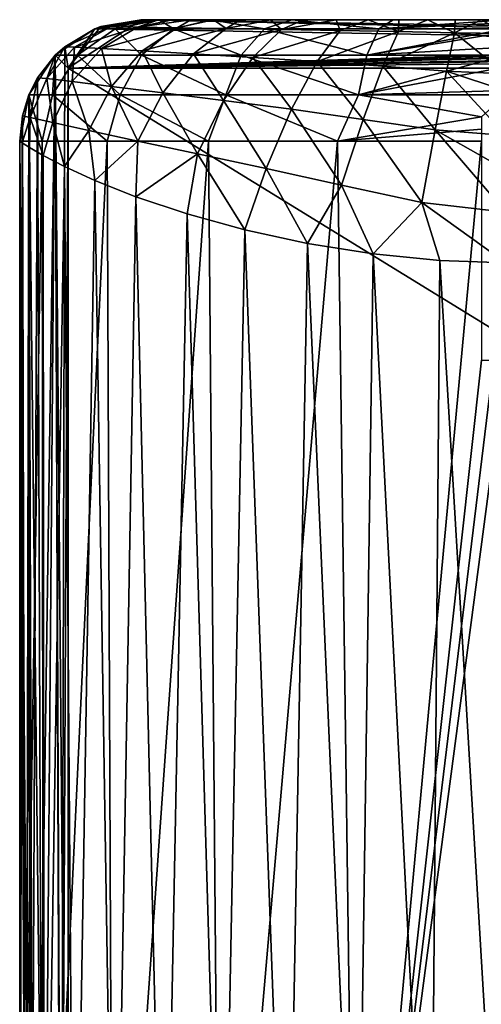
# Model space of a CAD drawing. Extents: x -54 to 446, y -6 to 1844.
# Tile 154 of 196: x -19 to 0, y 1803 to 1844. Entities that reach past the tile are written whole.
import ezdxf

# ---------------------------------------------------------------- set-up
doc = ezdxf.new("R2010")
doc.units = 0
doc.header["$LTSCALE"] = 52.148148
for name, color, linetype in [('761', 7, 'CONTINUOUS'), ('763', 7, 'CONTINUOUS'), ('765', 7, 'CONTINUOUS'), ('766', 7, 'CONTINUOUS'), ('768', 7, 'CONTINUOUS'), ('769', 7, 'CONTINUOUS'), ('779', 7, 'CONTINUOUS'), ('882', 7, 'CONTINUOUS'), ('884', 7, 'CONTINUOUS'), ('886', 7, 'CONTINUOUS'), ('887', 7, 'CONTINUOUS'), ('889', 7, 'CONTINUOUS'), ('894', 7, 'CONTINUOUS'), ('905', 7, 'CONTINUOUS')]:
    doc.layers.add(name, color=color, linetype=linetype)

msp = doc.modelspace()

# ---------------------------------------------------------------- linework, layer by layer
at = {"layer": '761', "color": 7, "linetype": 'CONTINUOUS'}
for points in [[(47.329, 1844, 0.025), (-13.997, 1844, 0.025), (47.329, 1844, 9.763), (47.329, 1844, 0.025)], [(-13.997, 1844, 0.025), (-13.695, 1844, 2.204), (-13.292, 1844, 3.329), (-13.997, 1844, 0.025)], [(-13.997, 1844, 0.025), (-13.292, 1844, 3.329), (-12.713, 1844, 4.443), (-13.997, 1844, 0.025)], [(-13.997, 1844, 0.025), (-12.713, 1844, 4.443), (-11.956, 1844, 5.52), (-13.997, 1844, 0.025)], [(-13.997, 1844, 0.025), (-11.956, 1844, 5.52), (-11.027, 1844, 6.53), (-13.997, 1844, 0.025)], [(-13.997, 1844, 0.025), (-11.027, 1844, 6.53), (-9.931, 1844, 7.448), (-13.997, 1844, 0.025)], [(-13.997, 1844, 0.025), (-9.931, 1844, 7.448), (-8.679, 1844, 8.25), (-13.997, 1844, 0.025)], [(-13.997, 1844, 0.025), (-8.679, 1844, 8.25), (-7.328, 1844, 8.896), (-13.997, 1844, 0.025)], [(-13.997, 1844, 0.025), (-7.328, 1844, 8.896), (-5.977, 1844, 9.361), (-13.997, 1844, 0.025)], [(-13.997, 1844, 0.025), (-5.977, 1844, 9.361), (-4.661, 1844, 9.672), (-13.997, 1844, 0.025)], [(-13.997, 1844, 0.025), (-4.661, 1844, 9.672), (-3.403, 1844, 9.859), (-13.997, 1844, 0.025)], [(-13.997, 1844, 0.025), (-3.403, 1844, 9.859), (-2.213, 1844, 9.956), (-13.997, 1844, 0.025)], [(-13.997, 1844, 0.025), (-2.213, 1844, 9.956), (-1.089, 1844, 9.994), (-13.997, 1844, 0.025)], [(-13.997, 1844, 0.025), (-1.089, 1844, 9.994), (-0.024, 1844, 10.002), (-13.997, 1844, 0.025)], [(-13.997, 1844, 0.025), (-0.024, 1844, 10.002), (1, 1844, 10), (-13.997, 1844, 0.025)], [(-13.997, 1844, 0.025), (1, 1844, 10), (24.039, 1844, 10), (-13.997, 1844, 0.025)], [(47.329, 1844, 9.763), (-13.997, 1844, 0.025), (47.202, 1844, 9.884), (47.329, 1844, 9.763)], [(47.202, 1844, 9.884), (-13.997, 1844, 0.025), (47.079, 1844, 10), (47.202, 1844, 9.884)], [(47.079, 1844, 10), (-13.997, 1844, 0.025), (24.039, 1844, 10), (47.079, 1844, 10)]]:
    msp.add_3dface(points, dxfattribs=at)
at = {"layer": '763', "color": 7, "linetype": 'CONTINUOUS'}
for points in [[(-15.912, 1843.619, 0.025), (-17, 1842, 0.025), (-17.144, 1842.887, 0.025), (-15.912, 1843.619, 0.025)], [(47.678, 1843.875, 0.025), (-17, 1842, 0.025), (47.329, 1844, 0.025), (47.678, 1843.875, 0.025)], [(47.329, 1844, 0.025), (-17, 1842, 0.025), (-13.997, 1844, 0.025), (47.329, 1844, 0.025)], [(-13.997, 1844, 0.025), (-17, 1842, 0.025), (-15.665, 1843.714, 0.025), (-13.997, 1844, 0.025)], [(47.847, 1843.637, 0.025), (-17, 1842, 0.025), (47.678, 1843.875, 0.025), (47.847, 1843.637, 0.025)], [(-15.665, 1843.714, 0.025), (-17, 1842, 0.025), (-15.912, 1843.619, 0.025), (-15.665, 1843.714, 0.025)], [(47.879, 1843.476, 0.025), (-17, 1842, 0.025), (47.847, 1843.637, 0.025), (47.879, 1843.476, 0.025)], [(-17, 1842, 0.025), (47.879, 1843.476, 0.025), (48.033, 1843.138, 0.025), (-17, 1842, 0.025)], [(-17.535, 1842.535, 0.025), (-17.144, 1842.887, 0.025), (-17.304, 1779.265, 0.025), (-17.535, 1842.535, 0.025)], [(-17.144, 1842.887, 0.025), (-17, 1842, 0.025), (-17.304, 1779.265, 0.025), (-17.144, 1842.887, 0.025)], [(48.378, 1843, 0.025), (-17, 1842, 0.025), (48.033, 1843.138, 0.025), (48.378, 1843, 0.025)], [(80, 1842, 0.025), (-17, 1842, 0.025), (80, 1843, 0.025), (80, 1842, 0.025)], [(80, 1843, 0.025), (-17, 1842, 0.025), (48.378, 1843, 0.025), (80, 1843, 0.025)], [(-18.261, 1841.614, 0.025), (-17.535, 1842.535, 0.025), (-18.05, 1780.073, 0.025), (-18.261, 1841.614, 0.025)], [(-18.05, 1780.073, 0.025), (-17.535, 1842.535, 0.025), (-17.304, 1779.265, 0.025), (-18.05, 1780.073, 0.025)], [(-17, 1842, 0.025), (-17, 1780.041, 0.025), (-17.304, 1779.265, 0.025), (-17, 1842, 0.025)], [(-18.62, 1840.911, 0.025), (-18.261, 1841.614, 0.025), (-18.54, 1780.917, 0.025), (-18.62, 1840.911, 0.025)], [(-18.54, 1780.917, 0.025), (-18.261, 1841.614, 0.025), (-18.05, 1780.073, 0.025), (-18.54, 1780.917, 0.025)], [(-18.89, 1840.041, 0.025), (-18.62, 1840.911, 0.025), (-18.752, 1781.47, 0.025), (-18.89, 1840.041, 0.025)], [(-18.752, 1781.47, 0.025), (-18.62, 1840.911, 0.025), (-18.54, 1780.917, 0.025), (-18.752, 1781.47, 0.025)], [(-19, 1838.997, 0.025), (-18.89, 1840.041, 0.025), (-19, 1783.102, 0.025), (-19, 1838.997, 0.025)], [(-19, 1783.102, 0.025), (-18.89, 1840.041, 0.025), (-18.752, 1781.47, 0.025), (-19, 1783.102, 0.025)]]:
    msp.add_3dface(points, dxfattribs=at)
at = {"layer": '765', "color": 7, "linetype": 'CONTINUOUS'}
for points in [[(-17, 1780.041, 0.025), (-17, 1842, 0.025), (-17, 1780.041), (-17, 1780.041, 0.025)], [(-17, 1780.041), (-17, 1842, 0.025), (-17, 1842), (-17, 1780.041)]]:
    msp.add_3dface(points, dxfattribs=at)
at = {"layer": '766', "color": 7, "linetype": 'CONTINUOUS'}
for points in [[(-17, 1842, 0.025), (80, 1842, 0.025), (-17, 1842), (-17, 1842, 0.025)], [(-17, 1842), (80, 1842, 0.025), (80, 1842), (-17, 1842)]]:
    msp.add_3dface(points, dxfattribs=at)
at = {"layer": '768', "color": 7, "linetype": 'CONTINUOUS'}
for points in [[(-19, 1838.997, 0.025), (-19, 1783.102, 0.025), (-18.742, 1784.094, 3.2), (-19, 1838.997, 0.025)], [(-18.905, 1838.94, 1.948), (-19, 1838.997, 0.025), (-18.742, 1784.094, 3.2), (-18.905, 1838.94, 1.948)], [(-18.596, 1838.745, 3.998), (-18.905, 1838.94, 1.948), (-18.742, 1784.094, 3.2), (-18.596, 1838.745, 3.998)], [(-17.988, 1784.983, 6.281), (-18.596, 1838.745, 3.998), (-18.742, 1784.094, 3.2), (-17.988, 1784.983, 6.281)], [(-18.028, 1838.416, 6.158), (-18.596, 1838.745, 3.998), (-17.988, 1784.983, 6.281), (-18.028, 1838.416, 6.158)], [(-17.152, 1837.959, 8.398), (-18.028, 1838.416, 6.158), (-17.988, 1784.983, 6.281), (-17.152, 1837.959, 8.398)], [(-16.763, 1785.769, 9.191), (-17.152, 1837.959, 8.398), (-17.988, 1784.983, 6.281), (-16.763, 1785.769, 9.191)], [(-15.908, 1837.388, 10.683), (-17.152, 1837.959, 8.398), (-16.763, 1785.769, 9.191), (-15.908, 1837.388, 10.683)], [(-15.103, 1786.452, 11.861), (-15.908, 1837.388, 10.683), (-16.763, 1785.769, 9.191), (-15.103, 1786.452, 11.861)], [(-14.225, 1836.719, 12.969), (-15.908, 1837.388, 10.683), (-15.103, 1786.452, 11.861), (-14.225, 1836.719, 12.969)], [(-13.054, 1787.032, 14.23), (-14.225, 1836.719, 12.969), (-15.103, 1786.452, 11.861), (-13.054, 1787.032, 14.23)], [(-12.117, 1836.013, 15.098), (-14.225, 1836.719, 12.969), (-13.054, 1787.032, 14.23), (-12.117, 1836.013, 15.098)], [(-10.667, 1787.508, 16.245), (-12.117, 1836.013, 15.098), (-13.054, 1787.032, 14.23), (-10.667, 1787.508, 16.245)], [(-9.735, 1835.358, 16.875), (-12.117, 1836.013, 15.098), (-10.667, 1787.508, 16.245), (-9.735, 1835.358, 16.875)], [(-8.002, 1787.883, 17.86), (-9.735, 1835.358, 16.875), (-10.667, 1787.508, 16.245), (-8.002, 1787.883, 17.86)], [(-7.158, 1834.798, 18.26), (-9.735, 1835.358, 16.875), (-8.002, 1787.883, 17.86), (-7.158, 1834.798, 18.26)], [(-5.123, 1788.156, 19.04), (-7.158, 1834.798, 18.26), (-8.002, 1787.883, 17.86), (-5.123, 1788.156, 19.04)], [(-4.463, 1834.368, 19.239), (-7.158, 1834.798, 18.26), (-5.123, 1788.156, 19.04), (-4.463, 1834.368, 19.239)], [(-2.1, 1788.33, 19.758), (-4.463, 1834.368, 19.239), (-5.123, 1788.156, 19.04), (-2.1, 1788.33, 19.758)], [(-1.722, 1834.095, 19.814), (-4.463, 1834.368, 19.239), (-2.1, 1788.33, 19.758), (-1.722, 1834.095, 19.814)], [(1, 1788.405, 20), (-1.722, 1834.095, 19.814), (-2.1, 1788.33, 19.758), (1, 1788.405, 20)], [(1, 1834, 20), (-1.722, 1834.095, 19.814), (1, 1788.405, 20), (1, 1834, 20)]]:
    msp.add_3dface(points, dxfattribs=at)
at = {"layer": '769', "color": 7, "linetype": 'CONTINUOUS'}
for points in [[(-15.912, 1843.619, 0.025), (-17.144, 1842.887, 0.025), (-15.261, 1843.709, 2.935), (-15.912, 1843.619, 0.025)], [(-17.144, 1842.887, 0.025), (-16.74, 1842.87, 3.282), (-15.261, 1843.709, 2.935), (-17.144, 1842.887, 0.025)], [(-15.261, 1843.709, 2.935), (-16.74, 1842.87, 3.282), (-14.157, 1843.694, 5.587), (-15.261, 1843.709, 2.935)], [(-16.74, 1842.87, 3.282), (-15.635, 1842.812, 6.288), (-14.157, 1843.694, 5.587), (-16.74, 1842.87, 3.282)], [(-15.665, 1843.714, 0.025), (-15.912, 1843.619, 0.025), (-15.261, 1843.709, 2.935), (-15.665, 1843.714, 0.025)], [(-13.997, 1844, 0.025), (-15.665, 1843.714, 0.025), (-13.695, 1844, 2.204), (-13.997, 1844, 0.025)], [(-15.665, 1843.714, 0.025), (-15.261, 1843.709, 2.935), (-13.695, 1844, 2.204), (-15.665, 1843.714, 0.025)], [(-14.157, 1843.694, 5.587), (-15.635, 1842.812, 6.288), (-12.524, 1843.67, 7.878), (-14.157, 1843.694, 5.587)], [(-15.635, 1842.812, 6.288), (-13.968, 1842.717, 8.96), (-12.524, 1843.67, 7.878), (-15.635, 1842.812, 6.288)], [(-15.261, 1843.709, 2.935), (-14.157, 1843.694, 5.587), (-13.292, 1844, 3.329), (-15.261, 1843.709, 2.935)], [(-13.695, 1844, 2.204), (-15.261, 1843.709, 2.935), (-13.292, 1844, 3.329), (-13.695, 1844, 2.204)], [(-14.157, 1843.694, 5.587), (-12.524, 1843.67, 7.878), (-11.956, 1844, 5.52), (-14.157, 1843.694, 5.587)], [(-13.292, 1844, 3.329), (-14.157, 1843.694, 5.587), (-12.713, 1844, 4.443), (-13.292, 1844, 3.329)], [(-12.713, 1844, 4.443), (-14.157, 1843.694, 5.587), (-11.956, 1844, 5.52), (-12.713, 1844, 4.443)], [(-12.524, 1843.67, 7.878), (-13.968, 1842.717, 8.96), (-10.504, 1843.639, 9.755), (-12.524, 1843.67, 7.878)], [(-13.968, 1842.717, 8.96), (-11.855, 1842.594, 11.238), (-10.504, 1843.639, 9.755), (-13.968, 1842.717, 8.96)], [(-12.524, 1843.67, 7.878), (-10.504, 1843.639, 9.755), (-11.027, 1844, 6.53), (-12.524, 1843.67, 7.878)], [(-11.956, 1844, 5.52), (-12.524, 1843.67, 7.878), (-11.027, 1844, 6.53), (-11.956, 1844, 5.52)], [(-10.504, 1843.639, 9.755), (-11.855, 1842.594, 11.238), (-8.227, 1843.601, 11.196), (-10.504, 1843.639, 9.755)], [(-11.027, 1844, 6.53), (-10.504, 1843.639, 9.755), (-9.931, 1844, 7.448), (-11.027, 1844, 6.53)], [(-10.504, 1843.639, 9.755), (-8.227, 1843.601, 11.196), (-8.679, 1844, 8.25), (-10.504, 1843.639, 9.755)], [(-9.931, 1844, 7.448), (-10.504, 1843.639, 9.755), (-8.679, 1844, 8.25), (-9.931, 1844, 7.448)], [(-8.679, 1844, 8.25), (-8.227, 1843.601, 11.196), (-7.328, 1844, 8.896), (-8.679, 1844, 8.25)], [(-8.227, 1843.601, 11.196), (-5.822, 1843.558, 12.214), (-5.977, 1844, 9.361), (-8.227, 1843.601, 11.196)], [(-7.328, 1844, 8.896), (-8.227, 1843.601, 11.196), (-5.977, 1844, 9.361), (-7.328, 1844, 8.896)], [(-5.977, 1844, 9.361), (-5.822, 1843.558, 12.214), (-4.661, 1844, 9.672), (-5.977, 1844, 9.361)], [(-5.822, 1843.558, 12.214), (-3.414, 1843.508, 12.86), (-4.661, 1844, 9.672), (-5.822, 1843.558, 12.214)], [(-4.661, 1844, 9.672), (-3.414, 1843.508, 12.86), (-3.403, 1844, 9.859), (-4.661, 1844, 9.672)], [(-3.414, 1843.508, 12.86), (-1.117, 1843.456, 13.214), (-2.213, 1844, 9.956), (-3.414, 1843.508, 12.86)], [(-3.403, 1844, 9.859), (-3.414, 1843.508, 12.86), (-2.213, 1844, 9.956), (-3.403, 1844, 9.859)], [(-2.213, 1844, 9.956), (-1.117, 1843.456, 13.214), (-1.089, 1844, 9.994), (-2.213, 1844, 9.956)], [(-1.117, 1843.456, 13.214), (1, 1843.428, 13.334), (-0.024, 1844, 10.002), (-1.117, 1843.456, 13.214)], [(-1.089, 1844, 9.994), (-1.117, 1843.456, 13.214), (-0.024, 1844, 10.002), (-1.089, 1844, 9.994)], [(-0.024, 1844, 10.002), (1, 1843.428, 13.334), (1, 1844, 10), (-0.024, 1844, 10.002)], [(-11.855, 1842.594, 11.238), (-9.412, 1842.448, 13.082), (-8.227, 1843.601, 11.196), (-11.855, 1842.594, 11.238)], [(-8.227, 1843.601, 11.196), (-9.412, 1842.448, 13.082), (-5.822, 1843.558, 12.214), (-8.227, 1843.601, 11.196)], [(-9.412, 1842.448, 13.082), (-6.767, 1842.28, 14.48), (-5.822, 1843.558, 12.214), (-9.412, 1842.448, 13.082)], [(-5.822, 1843.558, 12.214), (-6.767, 1842.28, 14.48), (-3.414, 1843.508, 12.86), (-5.822, 1843.558, 12.214)], [(-6.767, 1842.28, 14.48), (-4.063, 1842.086, 15.457), (-3.414, 1843.508, 12.86), (-6.767, 1842.28, 14.48)], [(-3.414, 1843.508, 12.86), (-4.063, 1842.086, 15.457), (-1.117, 1843.456, 13.214), (-3.414, 1843.508, 12.86)], [(-4.063, 1842.086, 15.457), (-1.44, 1841.885, 16.063), (-1.117, 1843.456, 13.214), (-4.063, 1842.086, 15.457)], [(-1.44, 1841.885, 16.063), (1, 1841.775, 16.289), (-1.117, 1843.456, 13.214), (-1.44, 1841.885, 16.063)], [(-1.117, 1843.456, 13.214), (1, 1841.775, 16.289), (1, 1843.239, 13.827), (-1.117, 1843.456, 13.214)], [(1, 1843.428, 13.334), (-1.117, 1843.456, 13.214), (1, 1843.239, 13.827), (1, 1843.428, 13.334)], [(-17.144, 1842.887, 0.025), (-17.535, 1842.535, 0.025), (-17.887, 1841.578, 3.452), (-17.144, 1842.887, 0.025)], [(-17.144, 1842.887, 0.025), (-17.887, 1841.578, 3.452), (-16.74, 1842.87, 3.282), (-17.144, 1842.887, 0.025)], [(-17.887, 1841.578, 3.452), (-16.844, 1841.453, 6.676), (-16.74, 1842.87, 3.282), (-17.887, 1841.578, 3.452)], [(-16.74, 1842.87, 3.282), (-16.844, 1841.453, 6.676), (-15.635, 1842.812, 6.288), (-16.74, 1842.87, 3.282)], [(-16.844, 1841.453, 6.676), (-15.226, 1841.25, 9.618), (-15.635, 1842.812, 6.288), (-16.844, 1841.453, 6.676)], [(-15.635, 1842.812, 6.288), (-15.226, 1841.25, 9.618), (-13.968, 1842.717, 8.96), (-15.635, 1842.812, 6.288)], [(-17.535, 1842.535, 0.025), (-18.261, 1841.614, 0.025), (-17.887, 1841.578, 3.452), (-17.535, 1842.535, 0.025)], [(-15.226, 1841.25, 9.618), (-13.117, 1840.987, 12.209), (-13.968, 1842.717, 8.96), (-15.226, 1841.25, 9.618)], [(-13.968, 1842.717, 8.96), (-13.117, 1840.987, 12.209), (-11.855, 1842.594, 11.238), (-13.968, 1842.717, 8.96)], [(-13.117, 1840.987, 12.209), (-10.61, 1840.675, 14.389), (-11.855, 1842.594, 11.238), (-13.117, 1840.987, 12.209)], [(-11.855, 1842.594, 11.238), (-10.61, 1840.675, 14.389), (-9.412, 1842.448, 13.082), (-11.855, 1842.594, 11.238)], [(-10.61, 1840.675, 14.389), (-7.819, 1840.313, 16.12), (-9.412, 1842.448, 13.082), (-10.61, 1840.675, 14.389)], [(-9.412, 1842.448, 13.082), (-7.819, 1840.313, 16.12), (-6.767, 1842.28, 14.48), (-9.412, 1842.448, 13.082)], [(-7.819, 1840.313, 16.12), (-4.875, 1839.898, 17.392), (-6.767, 1842.28, 14.48), (-7.819, 1840.313, 16.12)], [(-6.767, 1842.28, 14.48), (-4.875, 1839.898, 17.392), (-4.063, 1842.086, 15.457), (-6.767, 1842.28, 14.48)], [(-4.875, 1839.898, 17.392), (-1.906, 1839.467, 18.214), (-4.063, 1842.086, 15.457), (-4.875, 1839.898, 17.392)], [(-4.063, 1842.086, 15.457), (-1.906, 1839.467, 18.214), (-1.44, 1841.885, 16.063), (-4.063, 1842.086, 15.457)], [(-18.261, 1841.614, 0.025), (-18.62, 1840.911, 0.025), (-18.57, 1839.982, 3.428), (-18.261, 1841.614, 0.025)], [(-18.261, 1841.614, 0.025), (-18.57, 1839.982, 3.428), (-17.887, 1841.578, 3.452), (-18.261, 1841.614, 0.025)], [(-1.906, 1839.467, 18.214), (1, 1839.23, 18.523), (-1.44, 1841.885, 16.063), (-1.906, 1839.467, 18.214)], [(-1.44, 1841.885, 16.063), (1, 1839.23, 18.523), (1, 1841.071, 17.071), (-1.44, 1841.885, 16.063)], [(1, 1841.775, 16.289), (-1.44, 1841.885, 16.063), (1, 1841.071, 17.071), (1, 1841.775, 16.289)], [(-18.57, 1839.982, 3.428), (-17.643, 1839.775, 6.707), (-17.887, 1841.578, 3.452), (-18.57, 1839.982, 3.428)], [(-17.887, 1841.578, 3.452), (-17.643, 1839.775, 6.707), (-16.844, 1841.453, 6.676), (-17.887, 1841.578, 3.452)], [(-17.643, 1839.775, 6.707), (-16.152, 1839.438, 9.776), (-16.844, 1841.453, 6.676), (-17.643, 1839.775, 6.707)], [(-16.844, 1841.453, 6.676), (-16.152, 1839.438, 9.776), (-15.226, 1841.25, 9.618), (-16.844, 1841.453, 6.676)], [(-16.152, 1839.438, 9.776), (-14.145, 1839.002, 12.554), (-15.226, 1841.25, 9.618), (-16.152, 1839.438, 9.776)], [(-15.226, 1841.25, 9.618), (-14.145, 1839.002, 12.554), (-13.117, 1840.987, 12.209), (-15.226, 1841.25, 9.618)], [(-18.62, 1840.911, 0.025), (-18.89, 1840.041, 0.025), (-18.57, 1839.982, 3.428), (-18.62, 1840.911, 0.025)], [(-14.145, 1839.002, 12.554), (-11.685, 1838.483, 14.965), (-13.117, 1840.987, 12.209), (-14.145, 1839.002, 12.554)], [(-13.117, 1840.987, 12.209), (-11.685, 1838.483, 14.965), (-10.61, 1840.675, 14.389), (-13.117, 1840.987, 12.209)], [(-11.685, 1838.483, 14.965), (-8.857, 1837.883, 16.943), (-10.61, 1840.675, 14.389), (-11.685, 1838.483, 14.965)], [(-10.61, 1840.675, 14.389), (-8.857, 1837.883, 16.943), (-7.819, 1840.313, 16.12), (-10.61, 1840.675, 14.389)], [(-18.89, 1840.041, 0.025), (-19, 1838.997, 0.025), (-18.905, 1838.94, 1.948), (-18.89, 1840.041, 0.025)], [(-18.89, 1840.041, 0.025), (-18.905, 1838.94, 1.948), (-18.57, 1839.982, 3.428), (-18.89, 1840.041, 0.025)], [(-18.905, 1838.94, 1.948), (-18.596, 1838.745, 3.998), (-18.57, 1839.982, 3.428), (-18.905, 1838.94, 1.948)], [(-18.596, 1838.745, 3.998), (-18.028, 1838.416, 6.158), (-18.57, 1839.982, 3.428), (-18.596, 1838.745, 3.998)], [(-18.57, 1839.982, 3.428), (-18.028, 1838.416, 6.158), (-17.643, 1839.775, 6.707), (-18.57, 1839.982, 3.428)], [(-8.857, 1837.883, 16.943), (-5.759, 1837.195, 18.442), (-7.819, 1840.313, 16.12), (-8.857, 1837.883, 16.943)], [(-7.819, 1840.313, 16.12), (-5.759, 1837.195, 18.442), (-4.875, 1839.898, 17.392), (-7.819, 1840.313, 16.12)], [(-18.028, 1838.416, 6.158), (-17.152, 1837.959, 8.398), (-17.643, 1839.775, 6.707), (-18.028, 1838.416, 6.158)], [(-17.643, 1839.775, 6.707), (-17.152, 1837.959, 8.398), (-16.152, 1839.438, 9.776), (-17.643, 1839.775, 6.707)], [(-5.759, 1837.195, 18.442), (-2.461, 1836.479, 19.419), (-4.875, 1839.898, 17.392), (-5.759, 1837.195, 18.442)], [(-4.875, 1839.898, 17.392), (-2.461, 1836.479, 19.419), (-1.906, 1839.467, 18.214), (-4.875, 1839.898, 17.392)], [(-17.152, 1837.959, 8.398), (-15.908, 1837.388, 10.683), (-16.152, 1839.438, 9.776), (-17.152, 1837.959, 8.398)], [(-16.152, 1839.438, 9.776), (-15.908, 1837.388, 10.683), (-14.145, 1839.002, 12.554), (-16.152, 1839.438, 9.776)], [(-2.461, 1836.479, 19.419), (1, 1836.086, 19.78), (-1.906, 1839.467, 18.214), (-2.461, 1836.479, 19.419)], [(-1.906, 1839.467, 18.214), (1, 1836.086, 19.78), (1, 1837.827, 19.239), (-1.906, 1839.467, 18.214)], [(1, 1839.23, 18.523), (-1.906, 1839.467, 18.214), (1, 1837.827, 19.239), (1, 1839.23, 18.523)], [(-15.908, 1837.388, 10.683), (-14.225, 1836.719, 12.969), (-14.145, 1839.002, 12.554), (-15.908, 1837.388, 10.683)], [(-14.145, 1839.002, 12.554), (-14.225, 1836.719, 12.969), (-11.685, 1838.483, 14.965), (-14.145, 1839.002, 12.554)], [(-14.225, 1836.719, 12.969), (-12.117, 1836.013, 15.098), (-11.685, 1838.483, 14.965), (-14.225, 1836.719, 12.969)], [(-12.117, 1836.013, 15.098), (-9.735, 1835.358, 16.875), (-11.685, 1838.483, 14.965), (-12.117, 1836.013, 15.098)], [(-11.685, 1838.483, 14.965), (-9.735, 1835.358, 16.875), (-8.857, 1837.883, 16.943), (-11.685, 1838.483, 14.965)], [(-9.735, 1835.358, 16.875), (-7.158, 1834.798, 18.26), (-8.857, 1837.883, 16.943), (-9.735, 1835.358, 16.875)], [(-8.857, 1837.883, 16.943), (-7.158, 1834.798, 18.26), (-5.759, 1837.195, 18.442), (-8.857, 1837.883, 16.943)], [(-7.158, 1834.798, 18.26), (-4.463, 1834.368, 19.239), (-5.759, 1837.195, 18.442), (-7.158, 1834.798, 18.26)], [(-5.759, 1837.195, 18.442), (-4.463, 1834.368, 19.239), (-2.461, 1836.479, 19.419), (-5.759, 1837.195, 18.442)], [(-4.463, 1834.368, 19.239), (-1.722, 1834.095, 19.814), (-2.461, 1836.479, 19.419), (-4.463, 1834.368, 19.239)], [(-1.722, 1834.095, 19.814), (1, 1834, 20), (-2.461, 1836.479, 19.419), (-1.722, 1834.095, 19.814)], [(-2.461, 1836.479, 19.419), (1, 1834, 20), (1, 1836.086, 19.78), (-2.461, 1836.479, 19.419)]]:
    msp.add_3dface(points, dxfattribs=at)
at = {"layer": '779', "color": 7, "linetype": 'CONTINUOUS'}
for points in [[(80.604, 1782.006), (-17, 1780.041), (80, 1842), (80.604, 1782.006)], [(-17, 1780.041), (-17, 1842), (80, 1842), (-17, 1780.041)]]:
    msp.add_3dface(points, dxfattribs=at)
at = {"layer": '882', "color": 7, "linetype": 'CONTINUOUS'}
for points in [[(-14, 1844, -0.025), (80, 1844, -0.025), (-13.26, 1844, -4.654), (-14, 1844, -0.025)], [(80, 1844, -0.025), (-11.126, 1844, -8.829), (-13.26, 1844, -4.654), (80, 1844, -0.025)], [(80, 1844, -0.025), (-7.809, 1844, -12.141), (-11.126, 1844, -8.829), (80, 1844, -0.025)], [(80, 1844, -0.025), (-3.631, 1844, -14.267), (-7.809, 1844, -12.141), (80, 1844, -0.025)], [(80, 1844, -0.025), (1, 1844, -15), (-3.631, 1844, -14.267), (80, 1844, -0.025)]]:
    msp.add_3dface(points, dxfattribs=at)
at = {"layer": '884', "color": 7, "linetype": 'CONTINUOUS'}
for points in [[(-17.534, 1842.537, -0.025), (-17, 1842, -0.025), (-15.91, 1843.621, -0.025), (-17.534, 1842.537, -0.025)], [(-17, 1842, -0.025), (80, 1842, -0.025), (-15.91, 1843.621, -0.025), (-17, 1842, -0.025)], [(-15.91, 1843.621, -0.025), (80, 1842, -0.025), (-14, 1844, -0.025), (-15.91, 1843.621, -0.025)], [(-14, 1844, -0.025), (80, 1842, -0.025), (80, 1842.5, -0.025), (-14, 1844, -0.025)], [(80, 1844, -0.025), (-14, 1844, -0.025), (80, 1842.5, -0.025), (80, 1844, -0.025)], [(-18.619, 1840.913, -0.025), (-18.426, 1780.775, -0.025), (-17.534, 1842.537, -0.025), (-18.619, 1840.913, -0.025)], [(-18.426, 1780.775, -0.025), (-17.285, 1779.332, -0.025), (-17.534, 1842.537, -0.025), (-18.426, 1780.775, -0.025)], [(-17, 1780.041, -0.025), (-17, 1842, -0.025), (-17.534, 1842.537, -0.025), (-17, 1780.041, -0.025)], [(-17.285, 1779.332, -0.025), (-17, 1780.041, -0.025), (-17.534, 1842.537, -0.025), (-17.285, 1779.332, -0.025)], [(-19, 1839, -0.025), (-18.551, 1781.031, -0.025), (-18.619, 1840.913, -0.025), (-19, 1839, -0.025)], [(-18.551, 1781.031, -0.025), (-18.426, 1780.775, -0.025), (-18.619, 1840.913, -0.025), (-18.551, 1781.031, -0.025)], [(-19, 1783.102, -0.025), (-18.551, 1781.031, -0.025), (-19, 1839, -0.025), (-19, 1783.102, -0.025)]]:
    msp.add_3dface(points, dxfattribs=at)
at = {"layer": '886', "color": 7, "linetype": 'CONTINUOUS'}
for points in [[(-17, 1842, -0.025), (-17, 1780.041, -0.025), (-17, 1842), (-17, 1842, -0.025)], [(-17, 1780.041, -0.025), (-17, 1780.041), (-17, 1842), (-17, 1780.041, -0.025)]]:
    msp.add_3dface(points, dxfattribs=at)
at = {"layer": '887', "color": 7, "linetype": 'CONTINUOUS'}
for points in [[(80, 1842, -0.025), (-17, 1842, -0.025), (80, 1842), (80, 1842, -0.025)], [(-17, 1842, -0.025), (-17, 1842), (80, 1842), (-17, 1842, -0.025)]]:
    msp.add_3dface(points, dxfattribs=at)
at = {"layer": '889', "color": 7, "linetype": 'CONTINUOUS'}
for points in [[(-19, 1783.102, -0.025), (-19, 1839, -0.025), (-18.076, 1839, -6.009), (-19, 1783.102, -0.025)], [(-19, 1783.102, -0.025), (-18.076, 1839, -6.009), (-18.015, 1783.117, -6.199), (-19, 1783.102, -0.025)], [(-18.076, 1839, -6.009), (-15.404, 1839, -11.442), (-18.015, 1783.117, -6.199), (-18.076, 1839, -6.009)], [(-18.015, 1783.117, -6.199), (-15.404, 1839, -11.442), (-15.172, 1783.16, -11.767), (-18.015, 1783.117, -6.199)], [(-15.404, 1839, -11.442), (-11.228, 1839, -15.826), (-15.172, 1783.16, -11.767), (-15.404, 1839, -11.442)], [(-15.172, 1783.16, -11.767), (-11.228, 1839, -15.826), (-10.748, 1783.226, -16.186), (-15.172, 1783.16, -11.767)], [(-11.228, 1839, -15.826), (-5.932, 1839, -18.76), (-10.748, 1783.226, -16.186), (-11.228, 1839, -15.826)], [(-10.748, 1783.226, -16.186), (-5.932, 1839, -18.76), (-5.176, 1783.31, -19.023), (-10.748, 1783.226, -16.186)], [(-5.932, 1839, -18.76), (0, 1839, -19.975), (-5.176, 1783.31, -19.023), (-5.932, 1839, -18.76)], [(0, 1839, -19.975), (0, 1830, -19.975), (-5.176, 1783.31, -19.023), (0, 1839, -19.975)], [(1, 1830, -20), (1, 1783.404, -20), (-5.176, 1783.31, -19.023), (1, 1830, -20)], [(1, 1830, -20), (-5.176, 1783.31, -19.023), (0.5, 1830, -19.994), (1, 1830, -20)], [(-5.176, 1783.31, -19.023), (0, 1830, -19.975), (0.5, 1830, -19.994), (-5.176, 1783.31, -19.023)]]:
    msp.add_3dface(points, dxfattribs=at)
at = {"layer": '894', "color": 7, "linetype": 'CONTINUOUS'}
for points in [[(-17.534, 1842.537, -0.025), (-15.91, 1843.621, -0.025), (-16.621, 1842.537, -5.746), (-17.534, 1842.537, -0.025)], [(-15.91, 1843.621, -0.025), (-15.076, 1843.621, -5.244), (-16.621, 1842.537, -5.746), (-15.91, 1843.621, -0.025)], [(-16.621, 1842.537, -5.746), (-15.076, 1843.621, -5.244), (-13.986, 1842.537, -10.906), (-16.621, 1842.537, -5.746)], [(-15.91, 1843.621, -0.025), (-14, 1844, -0.025), (-15.076, 1843.621, -5.244), (-15.91, 1843.621, -0.025)], [(-14, 1844, -0.025), (-13.26, 1844, -4.654), (-15.076, 1843.621, -5.244), (-14, 1844, -0.025)], [(-15.076, 1843.621, -5.244), (-13.26, 1844, -4.654), (-12.671, 1843.621, -9.951), (-15.076, 1843.621, -5.244)], [(-15.076, 1843.621, -5.244), (-12.671, 1843.621, -9.951), (-13.986, 1842.537, -10.906), (-15.076, 1843.621, -5.244)], [(-13.986, 1842.537, -10.906), (-12.671, 1843.621, -9.951), (-9.886, 1842.537, -15), (-13.986, 1842.537, -10.906)], [(-13.26, 1844, -4.654), (-11.126, 1844, -8.829), (-12.671, 1843.621, -9.951), (-13.26, 1844, -4.654)], [(-12.671, 1843.621, -9.951), (-11.126, 1844, -8.829), (-8.931, 1843.621, -13.686), (-12.671, 1843.621, -9.951)], [(-12.671, 1843.621, -9.951), (-8.931, 1843.621, -13.686), (-9.886, 1842.537, -15), (-12.671, 1843.621, -9.951)], [(-11.126, 1844, -8.829), (-7.809, 1844, -12.141), (-8.931, 1843.621, -13.686), (-11.126, 1844, -8.829)], [(-9.886, 1842.537, -15), (-8.931, 1843.621, -13.686), (-4.723, 1842.537, -17.629), (-9.886, 1842.537, -15)], [(-8.931, 1843.621, -13.686), (-7.809, 1844, -12.141), (-4.221, 1843.621, -16.084), (-8.931, 1843.621, -13.686)], [(-8.931, 1843.621, -13.686), (-4.221, 1843.621, -16.084), (-4.723, 1842.537, -17.629), (-8.931, 1843.621, -13.686)], [(-7.809, 1844, -12.141), (-3.631, 1844, -14.267), (-4.221, 1843.621, -16.084), (-7.809, 1844, -12.141)], [(-4.221, 1843.621, -16.084), (1, 1843.621, -16.91), (-4.723, 1842.537, -17.629), (-4.221, 1843.621, -16.084)], [(1, 1843.621, -16.91), (1, 1843.488, -17.204), (-4.723, 1842.537, -17.629), (1, 1843.621, -16.91)], [(-3.631, 1844, -14.267), (1, 1844, -15), (-4.221, 1843.621, -16.084), (-3.631, 1844, -14.267)], [(-4.221, 1843.621, -16.084), (1, 1844, -15), (1, 1843.87, -16.131), (-4.221, 1843.621, -16.084)], [(1, 1843.621, -16.91), (-4.221, 1843.621, -16.084), (1, 1843.87, -16.131), (1, 1843.621, -16.91)], [(-4.723, 1842.537, -17.629), (1, 1843.488, -17.204), (1, 1842.873, -18.162), (-4.723, 1842.537, -17.629)], [(1, 1842.537, -18.534), (-4.723, 1842.537, -17.629), (1, 1842.873, -18.162), (1, 1842.537, -18.534)], [(-18.619, 1840.913, -0.025), (-17.534, 1842.537, -0.025), (-17.653, 1840.913, -6.082), (-18.619, 1840.913, -0.025)], [(-17.653, 1840.913, -6.082), (-17.534, 1842.537, -0.025), (-16.621, 1842.537, -5.746), (-17.653, 1840.913, -6.082)], [(-14.864, 1840.913, -11.544), (-17.653, 1840.913, -6.082), (-16.621, 1842.537, -5.746), (-14.864, 1840.913, -11.544)], [(-14.864, 1840.913, -11.544), (-16.621, 1842.537, -5.746), (-13.986, 1842.537, -10.906), (-14.864, 1840.913, -11.544)], [(-10.524, 1840.913, -15.878), (-14.864, 1840.913, -11.544), (-13.986, 1842.537, -10.906), (-10.524, 1840.913, -15.878)], [(-10.524, 1840.913, -15.878), (-13.986, 1842.537, -10.906), (-9.886, 1842.537, -15), (-10.524, 1840.913, -15.878)], [(-5.058, 1840.913, -18.661), (-10.524, 1840.913, -15.878), (-9.886, 1842.537, -15), (-5.058, 1840.913, -18.661)], [(-5.058, 1840.913, -18.661), (-9.886, 1842.537, -15), (-4.723, 1842.537, -17.629), (-5.058, 1840.913, -18.661)], [(-5.058, 1840.913, -18.661), (-4.723, 1842.537, -17.629), (1, 1842.537, -18.534), (-5.058, 1840.913, -18.661)], [(-5.058, 1840.913, -18.661), (1, 1842.537, -18.534), (1, 1842.057, -18.957), (-5.058, 1840.913, -18.661)], [(-5.058, 1840.913, -18.661), (1, 1842.057, -18.957), (1, 1841.083, -19.546), (-5.058, 1840.913, -18.661)], [(-19, 1839, -0.025), (-18.619, 1840.913, -0.025), (-18.076, 1839, -6.009), (-19, 1839, -0.025)], [(-18.076, 1839, -6.009), (-18.619, 1840.913, -0.025), (-17.653, 1840.913, -6.082), (-18.076, 1839, -6.009)], [(-15.404, 1839, -11.442), (-18.076, 1839, -6.009), (-17.653, 1840.913, -6.082), (-15.404, 1839, -11.442)], [(-14.864, 1840.913, -11.544), (-15.404, 1839, -11.442), (-17.653, 1840.913, -6.082), (-14.864, 1840.913, -11.544)], [(-11.228, 1839, -15.826), (-15.404, 1839, -11.442), (-14.864, 1840.913, -11.544), (-11.228, 1839, -15.826)], [(-10.524, 1840.913, -15.878), (-11.228, 1839, -15.826), (-14.864, 1840.913, -11.544), (-10.524, 1840.913, -15.878)], [(-5.932, 1839, -18.76), (-11.228, 1839, -15.826), (-10.524, 1840.913, -15.878), (-5.932, 1839, -18.76)], [(-5.058, 1840.913, -18.661), (-5.932, 1839, -18.76), (-10.524, 1840.913, -15.878), (-5.058, 1840.913, -18.661)], [(0, 1840, -19.874), (-5.932, 1839, -18.76), (-5.058, 1840.913, -18.661), (0, 1840, -19.874)], [(1, 1840.913, -19.619), (-5.058, 1840.913, -18.661), (1, 1841.083, -19.546), (1, 1840.913, -19.619)], [(1, 1840.913, -19.619), (0, 1840, -19.874), (-5.058, 1840.913, -18.661), (1, 1840.913, -19.619)], [(-5.932, 1839, -18.76), (0, 1840, -19.874), (0, 1839.503, -19.95), (-5.932, 1839, -18.76)], [(0, 1839, -19.975), (-5.932, 1839, -18.76), (0, 1839.503, -19.95), (0, 1839, -19.975)]]:
    msp.add_3dface(points, dxfattribs=at)
at = {"layer": '905', "color": 7, "linetype": 'CONTINUOUS'}
for points in [[(-17, 1780.041), (80.604, 1782.006), (-17, 1842), (-17, 1780.041)], [(-17, 1842), (80.604, 1782.006), (80, 1842), (-17, 1842)]]:
    msp.add_3dface(points, dxfattribs=at)

doc.saveas('drawing.dxf')
